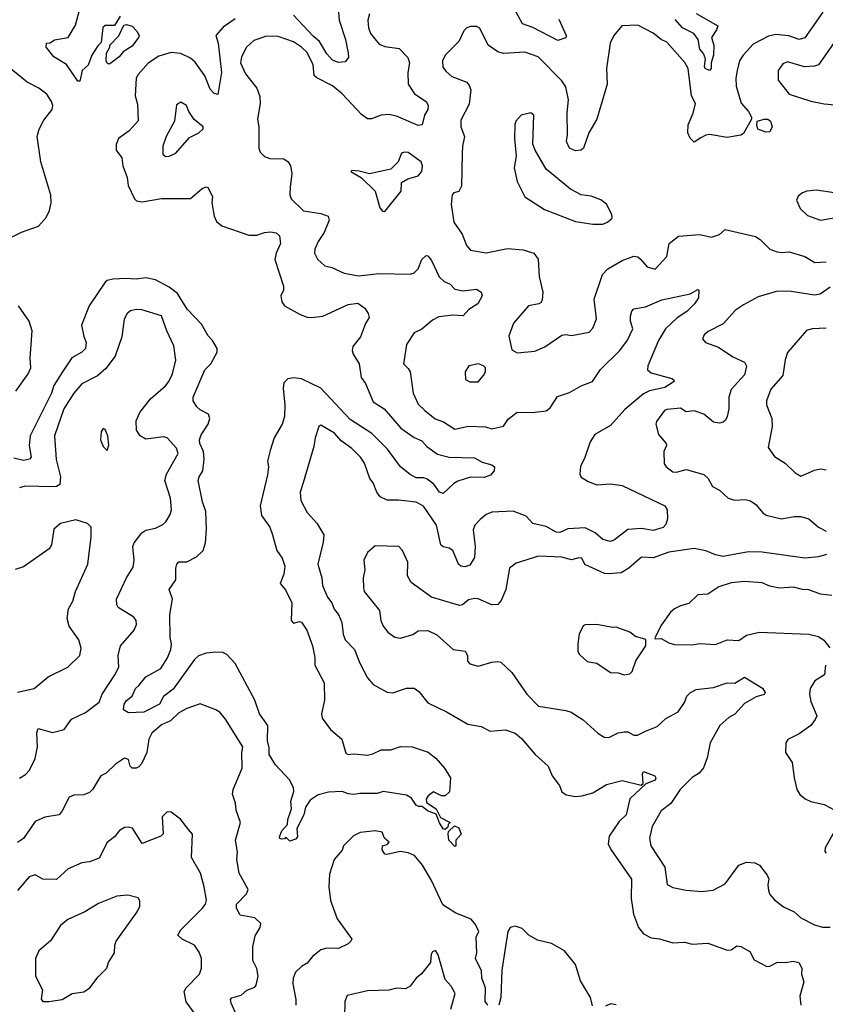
# Model space of a CAD drawing. Extents: x 1892934 to 2008621, y 567149 to 683290.
# Tile 118 of 256: x 1927166 to 1931310, y 631320 to 636387. Entities that reach past the tile are written whole.
import ezdxf

# ---------------------------------------------------------------- set-up
doc = ezdxf.new("R2010")
doc.units = 0

msp = doc.modelspace()

# ---------------------------------------------------------------- linework, layer by layer
at = {"layer": '0CON20XD'}
for points in [[(1927682.5, 636405), (1927653.6, 636356.4), (1927605, 636357.5), (1927593, 636347), (1927585, 636270), (1927567, 636253), (1927536.7, 636205), (1927517.5, 636152.5), (1927486.7, 636125), (1927475, 636070), (1927465, 636070), (1927405.7, 636155.7), (1927341.2, 636195), (1927302, 636245), (1927304.4, 636265.6), (1927321.7, 636268.3), (1927345, 636282.5), (1927415.7, 636294.3), (1927452.1, 636357.9), (1927472.7, 636435)], [(1928965, 636416), (1928957.5, 636385), (1928960.5, 636345), (1928971.1, 636315), (1929015, 636260), (1929045, 636248.2), (1929117.7, 636237.7), (1929161.8, 636191.8), (1929170.8, 636165), (1929162.9, 636115), (1929163.8, 636055), (1929196.9, 636005), (1929256, 635965), (1929266.8, 635946.8), (1929265.5, 635925), (1929248.5, 635895), (1929236.7, 635845), (1929215, 635842.9), (1929105, 635890.5), (1929065, 635899.4), (1929025.4, 635894.6), (1928975, 635875.7), (1928955, 635876), (1928925, 635898.6), (1928825, 636004.6), (1928775.6, 636045.6), (1928695, 636086.8), (1928680.2, 636100.2), (1928674.8, 636155), (1928645, 636217.3), (1928615.7, 636245.7), (1928575, 636272.7), (1928495, 636300.8), (1928435, 636301.8), (1928370.9, 636279.1), (1928332.7, 636245), (1928306.1, 636195), (1928301.3, 636165), (1928327.3, 636107.3), (1928386.2, 636035), (1928400.9, 635990.9), (1928402.1, 635955), (1928388.9, 635875), (1928395.6, 635835), (1928396.4, 635726.4), (1928403.3, 635705), (1928425, 635682.5), (1928452.7, 635672.7), (1928525, 635670.6), (1928547.1, 635655), (1928559.4, 635635), (1928566.2, 635595), (1928556.5, 635525), (1928555.8, 635485), (1928562.5, 635465), (1928625, 635403.1), (1928715, 635388.8), (1928752.5, 635375), (1928757.1, 635355), (1928731.7, 635291.7), (1928700.9, 635245), (1928684.4, 635205), (1928683.1, 635185), (1928697.5, 635155), (1928735, 635119.6), (1928770.8, 635110.8), (1928835, 635081.8), (1928909.2, 635069.2), (1929015, 635080.9), (1929175, 635076.7), (1929195.4, 635084.6), (1929215, 635104.3), (1929235, 635152), (1929256.4, 635173.6), (1929265, 635172), (1929285, 635148), (1929322.9, 635062.9), (1929350, 635040), (1929380.9, 635025), (1929405, 634999.5), (1929445, 634991.8), (1929515, 635000), (1929540, 634985), (1929544.2, 634965), (1929522.9, 634925), (1929475.7, 634895), (1929446.6, 634863.4), (1929395, 634865.9), (1929321.9, 634858.1), (1929289.5, 634840.5), (1929235, 634794.5), (1929195.4, 634774.6), (1929155.8, 634715), (1929147.9, 634657.9), (1929140, 634615), (1929165, 634592.5), (1929174.4, 634575), (1929190.5, 634465), (1929215, 634407.5), (1929250.6, 634375), (1929303.4, 634333.4), (1929346.8, 634316.8), (1929405, 634280.3), (1929475, 634295.5), (1929562, 634292), (1929595, 634281.6), (1929654.5, 634295), (1929678.3, 634331.7), (1929725, 634367.5), (1929804.3, 634365.7), (1929875, 634373.8), (1929895, 634390), (1929933, 634447), (1929995, 634468.2), (1930055, 634502.5), (1930111.9, 634525), (1930153.2, 634586.8), (1930253.3, 634685), (1930291.9, 634738.1), (1930320.5, 634795), (1930307.9, 634835), (1930308.7, 634861.3), (1930315, 634887.5), (1930325, 634898), (1930385, 634909.4), (1930468.8, 634945), (1930614.1, 634975.9), (1930655, 634997.5), (1930660, 634995), (1930657.5, 634955), (1930638, 634925), (1930598.1, 634885), (1930548.4, 634851.6), (1930488, 634795), (1930452.1, 634735), (1930396.5, 634605), (1930395.7, 634585), (1930415, 634569.1), (1930520, 634540), (1930530, 634535), (1930533.3, 634525), (1930485, 634493.8), (1930405, 634476.7), (1930375, 634461.2), (1930279.3, 634380.8), (1930205, 634298.5), (1930125, 634252.2), (1930100.4, 634215), (1930070.9, 634129.1), (1930050.7, 634089.3), (1930047.4, 634047.4), (1930055, 634033.1), (1930090.2, 634010.2), (1930135, 633993.8), (1930205, 633997.5), (1930265, 633990), (1930485, 633885.5), (1930496.6, 633865), (1930497.7, 633817.7), (1930490.3, 633789.7), (1930476.4, 633773.6), (1930425, 633757.9), (1930365, 633768.8), (1930295, 633763.1), (1930225, 633709.4), (1930205, 633701.1), (1930165, 633712), (1930125.5, 633745.5), (1930075, 633771.1), (1929985, 633767.1), (1929945, 633747.8), (1929925, 633749.4), (1929875, 633778.9), (1929805, 633794.6), (1929771.1, 633831.1), (1929705, 633857.5), (1929595, 633853.1), (1929565, 633840), (1929534.6, 633815.4), (1929507.5, 633785), (1929498.6, 633761.4), (1929508.9, 633675), (1929505, 633618.8), (1929480.7, 633579.3), (1929455, 633571.1), (1929434.5, 633574.5), (1929423.1, 633585), (1929393.3, 633655), (1929375, 633666.8), (1929343.9, 633673.9), (1929331.9, 633685), (1929309.2, 633785), (1929242.6, 633882.6), (1929205, 633903.6), (1929115, 633914.4), (1929055.6, 633914.4), (1929020.7, 633930.7), (1929002.5, 633955), (1928985, 634002.5), (1928967.5, 634025), (1928939.5, 634105), (1928919.5, 634135), (1928875, 634179.4), (1928819.4, 634219.4), (1928785, 634258.5), (1928715, 634300), (1928705, 634292.5), (1928685.8, 634235), (1928679.4, 634190.6), (1928623.9, 634003.9), (1928607.8, 633955), (1928612.7, 633912.7), (1928645, 633851.2), (1928693.8, 633795), (1928731.2, 633735), (1928727.7, 633697.7), (1928699.5, 633585), (1928720, 633515), (1928723.3, 633475), (1928750, 633415), (1928772.1, 633385), (1928783.6, 633353.6), (1928805, 633325.8), (1928823.5, 633285), (1928829.1, 633225), (1928840.8, 633195), (1928888.9, 633145), (1928915, 633076.2), (1928955, 632999.2), (1928985, 632966), (1929055.6, 632925.6), (1929085, 632923.5), (1929155, 632946), (1929195, 632947.5), (1929219.6, 632929.6), (1929265, 632870.6), (1929365, 632822.7), (1929472, 632762), (1929540, 632750), (1929585.8, 632725.8), (1929665, 632732.9), (1929714.6, 632714.6), (1929747.2, 632687.2), (1929818, 632605), (1929884.4, 632545), (1929905.5, 632495.5), (1929942, 632445), (1929955, 632413.3), (1929977.5, 632397.5), (1930025, 632388.5), (1930057.9, 632392.1), (1930115, 632408.6), (1930185, 632451.2), (1930265, 632471.1), (1930363.3, 632446.7), (1930373.3, 632456.7), (1930370, 632505), (1930375, 632517.5), (1930432.5, 632495), (1930438.8, 632485), (1930435, 632472.5), (1930386.4, 632453.6), (1930305, 632377.5), (1930285.3, 632295), (1930249.5, 632260.5), (1930198.1, 632185), (1930193.1, 632145), (1930206, 632116)], [(1928803.8, 636445), (1928808.7, 636385), (1928842.3, 636285), (1928855.6, 636214.4), (1928857.1, 636192.9), (1928840.7, 636169.3), (1928805, 636166), (1928775, 636178.6), (1928745, 636211.1), (1928708.1, 636275), (1928675, 636301.3), (1928575, 636409.5)], [(1931298.2, 636425), (1931205, 636293.3), (1931175, 636285.6), (1931123, 636303), (1931055, 636310.7), (1931017.7, 636302.3), (1930939.5, 636260.5), (1930888.2, 636205), (1930869.2, 636175), (1930857.3, 636125), (1930849.6, 636085), (1930850.8, 636045), (1930877.9, 635957.9), (1930914.2, 635915), (1930930, 635885), (1930930, 635875), (1930888.8, 635801.2), (1930875, 635792), (1930805, 635780.6), (1930714.5, 635795.5), (1930695, 635793.3), (1930670.5, 635779.5), (1930635, 635756.2), (1930615, 635776.2), (1930602.7, 635805), (1930605.3, 635845), (1930630, 635905), (1930642.7, 635955), (1930621.9, 635995), (1930604.2, 636135), (1930587.1, 636167.1), (1930495, 636270.7), (1930465, 636285.3), (1930425, 636317.5), (1930345, 636358.9), (1930263.3, 636355), (1930222, 636305), (1930203.8, 636266.2), (1930184.6, 636135), (1930188.5, 636055), (1930135.4, 635875), (1930093.1, 635805), (1930066.9, 635725), (1930055, 635715.7), (1930025, 635712.2), (1929994, 635725), (1929979.6, 635759.6), (1929983.6, 635795), (1929982.8, 635907.2), (1929989.7, 635975), (1929975, 636041.4), (1929955, 636072.2), (1929832.5, 636195), (1929765, 636219.7), (1929655, 636212.4), (1929625, 636221.1), (1929575.8, 636255.8), (1929533.2, 636343.2), (1929515, 636352.5), (1929485, 636352.5), (1929465.6, 636344.4), (1929450.9, 636329.1), (1929425.7, 636275), (1929354.4, 636205), (1929340, 636175), (1929342.6, 636142.6), (1929359.4, 636119.4), (1929388.8, 636095), (1929465.3, 636065.3), (1929478.7, 636048.7), (1929486.4, 636025), (1929477.4, 635952.6), (1929435, 635870), (1929435.6, 635835), (1929454.5, 635785), (1929442.9, 635735), (1929442.7, 635697.3)], [(1929939.5, 636389.5), (1929977.5, 636305), (1929975, 636293.8), (1929935, 636280), (1929805, 636345.9), (1929752.5, 636365), (1929707.2, 636447.2)], [(1930645, 636418.5), (1930756.7, 636355), (1930750.8, 636335), (1930724, 636295), (1930736.8, 636255), (1930735.4, 636205), (1930722.2, 636165), (1930723.1, 636135), (1930715, 636124.4), (1930692.7, 636135), (1930688.8, 636145), (1930693.3, 636185), (1930682.7, 636212.7), (1930664.7, 636235), (1930656.2, 636285), (1930634.2, 636315), (1930575, 636344.2), (1930538.5, 636388.5)], [(1927625, 636157.5), (1927615, 636162.5), (1927610, 636175), (1927612.5, 636215), (1927630, 636245), (1927630, 636255), (1927676.1, 636303.9), (1927700.7, 636359.3), (1927715, 636362.5), (1927745, 636353.3), (1927767.7, 636327.7), (1927780, 636305), (1927776.7, 636295), (1927745, 636250), (1927698.8, 636221.2), (1927676.7, 636195), (1927635, 636162.5), (1927625, 636157.5)], [(1928275, 636391.2), (1928212.4, 636347.6), (1928175.5, 636305), (1928186.5, 636266.5), (1928203.1, 636115), (1928185, 636001.2), (1928165, 636008.6), (1928145, 636029.4), (1928118, 636098), (1928068, 636168), (1928045, 636189.2), (1927995, 636212.1), (1927945, 636217.1), (1927880.9, 636199.1), (1927827.1, 636162.9), (1927775.7, 636105), (1927765.6, 636085), (1927760, 635995), (1927772.5, 635952.5), (1927774.4, 635865.6), (1927729.2, 635815), (1927674.4, 635775), (1927661.5, 635745), (1927662.5, 635715), (1927691.2, 635675), (1927696.9, 635635), (1927719.1, 635575), (1927723, 635533), (1927756, 635465), (1927766.2, 635455), (1927795, 635448.8), (1927895, 635466.2), (1928045, 635467.3), (1928105, 635518.6), (1928125, 635526.7), (1928133.8, 635523.8), (1928157.1, 635477.1), (1928154.6, 635445), (1928165.6, 635375), (1928178.7, 635348.7), (1928206.4, 635326.4), (1928345, 635278.6), (1928385, 635278), (1928425, 635291.4), (1928455.6, 635294.4), (1928485, 635290.5), (1928501.5, 635275), (1928508.2, 635235), (1928484.5, 635185), (1928477.9, 635152.1), (1928522.5, 635015), (1928522.2, 634995), (1928510, 634965), (1928514.2, 634935), (1928528, 634915), (1928609.3, 634869.3), (1928645, 634855.6), (1928665, 634854.5), (1928725, 634861.5), (1928855, 634920.6), (1928905, 634928), (1928941.7, 634901.7), (1928958, 634875), (1928963.8, 634855), (1928945, 634822.5), (1928919.5, 634755), (1928880, 634705), (1928876.7, 634685), (1928881.5, 634665), (1928911.8, 634615), (1928923.2, 634545), (1928945, 634514.2), (1928985, 634420.9), (1929040.4, 634385), (1929127.1, 634285), (1929195, 634236.2), (1929235, 634220), (1929261.1, 634191.1), (1929315, 634150.4), (1929375, 634135.5), (1929505, 634131.9), (1929545, 634109.2), (1929595, 634096.7), (1929607.5, 634085), (1929606.7, 634065), (1929587.7, 634042.3), (1929555, 634031.4), (1929485, 634033.1), (1929418.9, 634011.1), (1929399.7, 634000.3), (1929345, 633948.8), (1929325, 633955.8), (1929297, 633997), (1929262.3, 634022.3), (1929245, 634029.3), (1929205, 634029.2), (1929175, 634046.2), (1929125, 634085.6), (1929057.1, 634177.1), (1928976.9, 634256.9), (1928865, 634329.2), (1928715, 634490.8), (1928615, 634538.8), (1928575, 634544.4), (1928545, 634537.8), (1928525, 634517.5), (1928521.2, 634488.8), (1928529.5, 634405), (1928527.8, 634345), (1928515.4, 634305), (1928475.5, 634235), (1928455, 634170), (1928440.5, 634115), (1928445.5, 634085), (1928440.9, 634045), (1928402.7, 633885), (1928409.2, 633835), (1928452.5, 633775), (1928466.5, 633735), (1928489.1, 633655), (1928515.5, 633615), (1928530, 633575), (1928525, 633532.5), (1928505.8, 633485), (1928533.5, 633453.5), (1928565.4, 633385), (1928562.5, 633295), (1928575, 633281.5), (1928605, 633290), (1928615, 633286.9), (1928643.3, 633245), (1928671.4, 633165), (1928683.4, 633105), (1928684.6, 633065), (1928732.7, 632975), (1928734.2, 632885), (1928719.2, 632815), (1928721.9, 632791.9), (1928765, 632733.8), (1928823.6, 632683.6), (1928842.7, 632612.7), (1928855, 632606.2), (1928885, 632609.2), (1928955, 632601.9), (1928982, 632608), (1929025, 632630), (1929075, 632630), (1929125, 632645.7), (1929184.5, 632645.5), (1929267.2, 632617.2), (1929307.2, 632587.2), (1929350.6, 632535), (1929381.2, 632485), (1929376.4, 632413.6), (1929355, 632392.5), (1929335, 632392.5), (1929295, 632412.5), (1929267, 632393), (1929257.5, 632375), (1929258.3, 632358.3), (1929307.5, 632325), (1929331.2, 632281.2), (1929380, 632255), (1929370, 632245), (1929368.3, 632231.7), (1929355, 632220), (1929345, 632222.5), (1929325, 632253.3), (1929308.3, 632298.3), (1929263.3, 632315), (1929237, 632337), (1929217, 632337), (1929205, 632343.8), (1929181.2, 632381.2), (1929155.7, 632395.7), (1929035, 632415.5), (1929005, 632404.6), (1928915, 632404.5), (1928885, 632398.7), (1928855, 632402.5), (1928825, 632414.7), (1928755, 632412), (1928701.6, 632398.4), (1928660, 632370), (1928635.5, 632335), (1928627.3, 632295), (1928590.8, 632225), (1928595, 632182.5), (1928585, 632168.8), (1928555, 632160), (1928535, 632180), (1928528.3, 632171.7), (1928515, 632170), (1928503.6, 632173.6), (1928501.7, 632181.7), (1928515, 632212.5), (1928543.3, 632245), (1928545, 632270), (1928564.4, 632325)], [(1931387.8, 636315), (1931275, 636153.9), (1931255, 636146.9), (1931203.4, 636143.4), (1931115, 636170), (1931091.2, 636158.8), (1931067.5, 636125), (1931068, 636075), (1931125, 636004.2), (1931235, 635968.1), (1931305, 635952.9), (1931395, 635944.3)], [(1927065, 635237.8), (1927175, 635292.5), (1927262, 635325), (1927301.1, 635368.9), (1927318.6, 635405), (1927327.9, 635445), (1927325.5, 635484.5), (1927274.8, 635655), (1927255.6, 635785), (1927266.3, 635823.7), (1927289.6, 635870.4), (1927332.9, 635925), (1927335.6, 635945), (1927329.4, 635965), (1927305, 636002.9), (1927265, 636034.4), (1927205, 636064.5), (1927122.6, 636132.6)], [(1927915, 635682), (1927935, 635683.8), (1927969.7, 635700.3), (1928039.7, 635780.3), (1928086.7, 635805), (1928110, 635825), (1928110, 635835), (1928063.7, 635873.7), (1928035.7, 635915), (1928023.3, 635945), (1927995, 635962.5), (1927972.3, 635947.7), (1927961.9, 635865), (1927918.9, 635785), (1927902.5, 635735), (1927902.5, 635695), (1927915, 635682)], [(1930115, 635334), (1930165, 635334.2), (1930190, 635345), (1930213.3, 635365), (1930211.2, 635385), (1930185, 635437.5), (1930155, 635460), (1930105, 635478.6), (1930055, 635485.6), (1930000, 635515), (1929875, 635618), (1929817.1, 635715), (1929805.7, 635745.7), (1929810, 635895), (1929795, 635906.7), (1929745, 635896.2), (1929718.8, 635865), (1929713, 635847), (1929710.8, 635775), (1929720, 635685), (1929709.2, 635625), (1929724.2, 635554.2), (1929764, 635475), (1929865, 635409.2), (1930025, 635348), (1930115, 635334)], [(1931005, 635807.5), (1930963.6, 635823.6), (1930957.5, 635845), (1930960, 635865), (1930995, 635875.6), (1931015, 635874), (1931028, 635865), (1931036.7, 635835), (1931025, 635810), (1931005, 635807.5)], [(1929045, 635400), (1929128, 635505), (1929130.7, 635549.3), (1929162.3, 635567.7), (1929215, 635582.5), (1929233.9, 635606.1), (1929237.5, 635635), (1929231.2, 635655), (1929165, 635703.3), (1929144.5, 635705.5), (1929130.3, 635699.7), (1929112, 635655), (1929075, 635618), (1928965, 635593.3), (1928913, 635607), (1928875, 635610), (1928870, 635605), (1928925, 635573.3), (1928993.8, 635505), (1929019.3, 635419.3), (1929031.7, 635401.7), (1929045, 635400)], [(1929442.7, 635697.3), (1929439.4, 635530.6), (1929425, 635502.5), (1929400, 635495), (1929390, 635485), (1929385.8, 635435), (1929398.6, 635345), (1929442.2, 635282.2), (1929463.9, 635223.9), (1929485, 635200.6), (1929565, 635187.8), (1929675, 635209.6), (1929755, 635202.3), (1929810.8, 635185), (1929832.2, 635155), (1929838.9, 635065), (1929856.9, 634985), (1929853.8, 634945), (1929848, 634932), (1929835.9, 634924.1), (1929783.3, 634915), (1929706.9, 634825), (1929681.3, 634758.7), (1929697.9, 634687.9), (1929725, 634672.9), (1929815, 634680.6), (1929867.3, 634702.7), (1929955, 634762.5), (1929975, 634766), (1930005, 634760.8), (1930032.7, 634767.3), (1930095, 634778), (1930115, 634800), (1930133.2, 634846.8), (1930121.8, 634948.2), (1930163.8, 635075), (1930190.6, 635105), (1930265, 635148.2), (1930325, 635170), (1930345, 635165.8), (1930360, 635155), (1930393.3, 635115), (1930435, 635103.3), (1930495, 635168.8), (1930507.7, 635235), (1930555, 635272.1), (1930665, 635280.7), (1930725, 635267.7), (1930765, 635280.7), (1930795, 635306.8), (1930951.1, 635271.1), (1930975, 635256), (1931025.6, 635205.6), (1931062.8, 635192.8), (1931085, 635188.5), (1931125, 635192.7), (1931205, 635167.5), (1931257, 635137), (1931315, 635140)], [(1931192.5, 635495), (1931170.7, 635479.3), (1931161.2, 635458.8), (1931180, 635415), (1931219.1, 635379.1), (1931285, 635355.7), (1931385, 635371.8)], [(1931355, 635496), (1931265, 635510), (1931215, 635504), (1931192.5, 635495)], [(1928564.4, 632325), (1928561.1, 632365), (1928575.5, 632414.5), (1928574.2, 632435), (1928553.8, 632475), (1928482.1, 632552.1), (1928449.2, 632605), (1928449.5, 632639.5), (1928440, 632675), (1928442.5, 632755), (1928399.6, 632815), (1928375.4, 632885), (1928273.7, 633073.7), (1928230.6, 633120.6), (1928210.8, 633130.8), (1928175, 633132.6), (1928125, 633127.3), (1928085, 633113.6), (1928065.2, 633094.8), (1927955, 632941.8), (1927905.6, 632904.4), (1927885.3, 632865), (1927805, 632822.5), (1927725, 632820), (1927700, 632835), (1927703.8, 632863.8), (1927715, 632883.3), (1927744.5, 632905.5), (1927762.3, 632945), (1927779.5, 632960.5), (1927815, 633005.3), (1927891.3, 633048.7), (1927926.6, 633103.4), (1927942.5, 633145), (1927947.5, 633175), (1927939.5, 633205), (1927937.8, 633325), (1927951.9, 633405), (1927934.1, 633454.1), (1927969.1, 633505), (1927968.4, 633565), (1927973.9, 633585), (1927985, 633597.6), (1928025, 633597.5), (1928075, 633623.4), (1928109.3, 633655), (1928122, 633695), (1928127.1, 633765), (1928122.5, 633855), (1928105.9, 633905.9), (1928083.8, 634015), (1928089.1, 634035), (1928108.7, 634065), (1928114.4, 634125), (1928110.5, 634165), (1928093, 634205), (1928091.1, 634225), (1928099.3, 634250.7), (1928135.7, 634305), (1928144.5, 634335), (1928136.7, 634356.7), (1928095, 634378.9), (1928076.7, 634395), (1928058, 634425), (1928058.6, 634445), (1928118.8, 634585), (1928148.9, 634615), (1928182, 634675), (1928182, 634695), (1928157.8, 634735), (1928135, 634759.4), (1928100.4, 634820.4), (1928027.5, 634897.5), (1927977.1, 634977.1), (1927935, 635010.2), (1927865, 635047.6), (1927815, 635057.5), (1927765, 635051.1), (1927714.1, 635054.1), (1927645, 635050.9), (1927615.4, 635044.6), (1927605, 635035.7), (1927522.7, 634915), (1927482.9, 634815), (1927495, 634756.7), (1927508.5, 634725), (1927504.3, 634695), (1927486, 634675), (1927434.1, 634645.9), (1927386.4, 634575), (1927341.6, 634505), (1927329, 634465), (1927220.4, 634245), (1927214.7, 634195), (1927224.4, 634135.6), (1927216.2, 634125), (1927185, 634118.8), (1927135, 634130.8)], [(1931335, 635010), (1931283.8, 634975), (1931255, 634969.1), (1931135, 634988.6), (1931065, 634989.6), (1930965, 634960.5), (1930890.1, 634919.9), (1930847.8, 634892.2), (1930785, 634822.1), (1930707.3, 634782.7), (1930686.2, 634765), (1930678.8, 634745), (1930693.3, 634725), (1930760.7, 634700.7), (1930835, 634651.1), (1930894, 634625), (1930904.1, 634604.1), (1930895, 634558.8), (1930826.4, 634483.6), (1930814.7, 634445), (1930814.6, 634385), (1930805.4, 634344.6), (1930796.9, 634325), (1930784, 634315), (1930765, 634310), (1930734.7, 634314.7), (1930685, 634357.1), (1930635, 634373.5), (1930595, 634368.2), (1930565, 634387.3), (1930495, 634381.2), (1930482.9, 634375), (1930441.4, 634318.6), (1930437.8, 634305), (1930451.7, 634251.7), (1930492, 634205), (1930493.8, 634195), (1930480, 634165), (1930481.2, 634101.2), (1930491.2, 634085), (1930525, 634060), (1930545, 634058.1), (1930595, 634071.9), (1930685.6, 634045.6), (1930708, 634025), (1930729.2, 633985), (1930765, 633966.2), (1930810.5, 633925), (1930845, 633914.1), (1930897.3, 633917.3), (1930925, 633911.1), (1930952.7, 633892.7), (1930988.2, 633848.2), (1931006.3, 633836.3), (1931085, 633818.9), (1931150.8, 633830.8), (1931185, 633829.5), (1931225, 633818.6), (1931275, 633775.8), (1931314.1, 633754.1)], [(1927145.2, 634474.8), (1927208.8, 634565), (1927222.5, 634595), (1927219, 634645), (1927230, 634785), (1927214.6, 634834.6), (1927159.2, 634915)], [(1927165, 632483.6), (1927195, 632502.1), (1927215.6, 632525), (1927245.4, 632585), (1927257.1, 632645), (1927254, 632716), (1927261.1, 632738.9), (1927335, 632719.1), (1927395, 632734.3), (1927432.3, 632787.7), (1927505, 632822.1), (1927574.4, 632875), (1927590, 632915), (1927654.4, 633015), (1927675.7, 633055), (1927673.1, 633115), (1927684.4, 633165), (1927754.3, 633245), (1927767.5, 633275), (1927764.2, 633295), (1927752.2, 633312.2), (1927672.6, 633362.6), (1927665.7, 633375.7), (1927663.5, 633405), (1927714.7, 633515.3), (1927750, 633570), (1927754.5, 633605), (1927747.8, 633675), (1927755.4, 633694.6), (1927793.3, 633746.7), (1927815, 633760), (1927865, 633770), (1927901.7, 633788.3), (1927918, 633802), (1927940.2, 633839.8), (1927946.2, 633865), (1927941.2, 633925), (1927912.9, 634015), (1927921.8, 634048.3), (1927981.5, 634155), (1927972.2, 634182.2), (1927925, 634235.6), (1927905, 634240), (1927815, 634227.8), (1927785, 634245.6), (1927767.3, 634275), (1927765, 634322.5), (1927783.5, 634365), (1927838.5, 634435), (1927915, 634501.8), (1927933.6, 634525), (1927952.3, 634565), (1927969.5, 634635), (1927958.3, 634708.3), (1927922.2, 634785), (1927895, 634862.5), (1927793.4, 634893.4), (1927765, 634895.5), (1927735, 634888.5), (1927717.8, 634875), (1927703.1, 634845), (1927691.5, 634755), (1927657.5, 634655), (1927608.8, 634591.2), (1927566.1, 634553.9), (1927485, 634512.7), (1927444.4, 634465.6), (1927393.4, 634385), (1927344.6, 634244.6), (1927352.9, 634122.9), (1927376.4, 634035), (1927372, 633995), (1927355.4, 633984.6), (1927337, 633983), (1927194.6, 633985.4), (1927165, 633977.8)], [(1931315, 634798.5), (1931243.4, 634796.6), (1931213, 634787), (1931115.5, 634674.5), (1931103.4, 634636.6), (1931092.2, 634555), (1931030.6, 634485), (1931007.5, 634425), (1931007.5, 634405), (1931034.5, 634335), (1931036.9, 634293.1), (1931016.2, 634185), (1931048.9, 634138.9), (1931104, 634105), (1931155, 634054.4), (1931185, 634037.1), (1931255, 634068.2), (1931285.4, 634074.6), (1931315, 634070.4)], [(1929482.3, 634522.3), (1929525, 634523.3), (1929551.2, 634555), (1929561.2, 634575), (1929561.2, 634595), (1929552.5, 634605), (1929525.8, 634615.8), (1929476.7, 634605), (1929458, 634575), (1929460, 634535), (1929482.3, 634522.3)], [(1927615, 634170), (1927623.6, 634196.4), (1927618.6, 634245), (1927605, 634277.5), (1927595, 634282.5), (1927584.2, 634265), (1927582, 634225), (1927595, 634190), (1927615, 634170)], [(1927154.2, 632925.8), (1927240.8, 632945), (1927313.1, 633005), (1927414, 633055), (1927474.6, 633115.4), (1927481.7, 633151.7), (1927470.8, 633195), (1927420, 633265), (1927410, 633305), (1927416.9, 633355), (1927439.5, 633395), (1927453.3, 633445), (1927516.9, 633585), (1927534.3, 633725), (1927533.8, 633775), (1927515, 633793.8), (1927455, 633812.5), (1927375.7, 633794.3), (1927341.2, 633765), (1927330, 633685), (1927317, 633663), (1927185, 633571.4), (1927141.8, 633558.2)], [(1931315.8, 633635), (1931275, 633621.8), (1931205, 633616.2), (1930985, 633645.8), (1930915, 633648.9), (1930785, 633624.8), (1930745, 633633.3), (1930695, 633653.9), (1930635, 633665.2), (1930505, 633646.7), (1930425, 633617.5), (1930365, 633621.4), (1930300, 633565), (1930259.3, 633540.8), (1930195, 633534.3), (1930175, 633536.2), (1930073.3, 633583.3), (1930058, 633615), (1930042.2, 633617.8), (1930005, 633607.3), (1929955, 633620.8), (1929835, 633626.5), (1929720.3, 633589.7), (1929686.2, 633563.8), (1929667.1, 633455), (1929642.7, 633397.3), (1929625, 633376.7), (1929595, 633375.8), (1929525, 633406.2), (1929505, 633408.8), (1929475, 633400.8), (1929444.1, 633375.9), (1929427.7, 633372.3), (1929284.5, 633414.5), (1929180.3, 633490.3), (1929160, 633525), (1929162.5, 633595), (1929134.3, 633655), (1929116.2, 633675), (1928995, 633680), (1928955, 633644.2), (1928935.8, 633605), (1928941.2, 633555), (1928932.5, 633515), (1928934.4, 633464.4), (1928938.6, 633445), (1929016.4, 633346.4), (1929024.3, 633295), (1929035.6, 633265), (1929059.4, 633235), (1929095, 633208.5), (1929125, 633204.5), (1929187.6, 633222.4), (1929215, 633241.9), (1929265, 633243.3), (1929311.4, 633221.4), (1929395, 633145.6), (1929457.3, 633137.3), (1929470, 633115), (1929470, 633085), (1929481.4, 633071.4), (1929525, 633060), (1929595, 633080.4), (1929625, 633084.6), (1929640.5, 633080.5), (1929698.1, 633028.1), (1929774.3, 632915), (1929835, 632854.2), (1929975, 632832.2), (1930002.7, 632822.7), (1930065, 632783.8), (1930140.6, 632715), (1930172, 632695), (1930196.9, 632693.1), (1930245, 632716.7), (1930275, 632722.5), (1930295, 632721.2), (1930324.3, 632704.3), (1930344.4, 632704.4), (1930384.4, 632725.6), (1930445, 632750), (1930489.1, 632790.9), (1930552.7, 632825), (1930586.6, 632873.4), (1930598.1, 632905), (1930617.5, 632925), (1930645, 632939.1), (1930735, 632949.4), (1930805, 632973.6), (1930845, 632972.5), (1930895, 633003.3), (1930987.3, 632947.3), (1931001.2, 632925), (1930995, 632913.8), (1930955, 632901.9), (1930895, 632867.3), (1930845, 632812.2), (1930814.2, 632795.8), (1930767.8, 632755), (1930717.3, 632665), (1930702, 632588), (1930682.7, 632537.3), (1930660.9, 632509.1), (1930625, 632486.7), (1930564.3, 632425), (1930515, 632352.9), (1930465.5, 632315), (1930418.9, 632235), (1930405.6, 632175), (1930412.9, 632135), (1930484.3, 632025), (1930496.9, 631936.9), (1930525, 631921.2), (1930595, 631906.7), (1930675, 631900), (1930732.8, 631907.2), (1930795, 631939.2), (1930864.7, 632035.3), (1930905, 632051.2), (1930948, 632048), (1930971.8, 632035), (1931011.1, 631985), (1931018.9, 631965), (1931014.4, 631935), (1931018.1, 631905), (1931025.6, 631885.6), (1931048.3, 631858.3), (1931095, 631821.9), (1931150, 631795), (1931183.8, 631765), (1931255, 631729.2), (1931295, 631717.5), (1931335, 631717.5)], [(1931344.4, 633424.4), (1931285, 633430), (1931225, 633452.5), (1931193.6, 633453.6), (1931145.9, 633465.9), (1931075, 633461.2), (1931025, 633471.2), (1930985, 633488), (1930895, 633496), (1930825, 633489.2), (1930762.3, 633467.7), (1930705, 633430.8), (1930655, 633427.8), (1930607.6, 633382.4), (1930565, 633371.2), (1930535, 633355.7), (1930513, 633337), (1930466.8, 633273.2), (1930432.5, 633205), (1930435, 633200), (1930465, 633202.5), (1930505, 633179.2), (1930535, 633171.4), (1930625, 633170), (1930665, 633177.1), (1930745, 633171.2), (1930805.8, 633195.8), (1930865, 633191.2), (1930905, 633220), (1930970, 633235), (1931225, 633224.6), (1931275, 633211.8), (1931303.2, 633193.2), (1931333.8, 633155)], [(1930276.1, 633016.1), (1930305, 633020), (1930316.8, 633033.2), (1930335, 633087.5), (1930386.2, 633165), (1930386.4, 633196.4), (1930333.2, 633213.2), (1930304.2, 633234.2), (1930235, 633260.8), (1930215, 633259.2), (1930135, 633273.8), (1930075, 633272.5), (1930065, 633267.5), (1930043.3, 633225), (1930036.2, 633175), (1930036.2, 633135), (1930045, 633120), (1930085, 633083.3), (1930135, 633076), (1930205, 633028), (1930245, 633026.2), (1930276.1, 633016.1)], [(1931311.2, 633065), (1931305.7, 633015), (1931255.6, 632985), (1931231.9, 632945), (1931228.6, 632915), (1931235, 632877.5), (1931266, 632805), (1931258.8, 632785), (1931235.8, 632754.2), (1931175, 632711.2), (1931116.8, 632683.2), (1931106.7, 632665), (1931105.3, 632615), (1931139.4, 632565), (1931149.2, 632485), (1931164.3, 632425), (1931179.2, 632399.2), (1931207.2, 632377.2), (1931235, 632363.3), (1931305, 632348.2), (1931355, 632320.6)], [(1928276.2, 631276.2), (1928253.2, 631325), (1928250, 631345), (1928256.4, 631353.6), (1928305, 631367.1), (1928335, 631392.5), (1928375, 631408.5), (1928382.2, 631417.8), (1928391.9, 631465), (1928385, 631504), (1928364.6, 631545), (1928364.6, 631615), (1928377.8, 631672.2), (1928402.5, 631715), (1928406.7, 631735), (1928375, 631765.4), (1928299.3, 631779.2), (1928280.9, 631815), (1928281.1, 631835), (1928331.9, 631888.1), (1928341.4, 631911.4), (1928294.6, 631995), (1928282.9, 632065), (1928286, 632105), (1928275.8, 632165), (1928301.2, 632255), (1928278.8, 632318.8), (1928275.5, 632355), (1928260.9, 632400.9), (1928264.6, 632425.4), (1928309.5, 632535), (1928308.2, 632615), (1928314.2, 632645), (1928225, 632787.5), (1928195, 632822.9), (1928175.4, 632835.4), (1928095, 632866.2), (1928025, 632841.9), (1927985, 632820), (1927941.8, 632778.2), (1927895, 632757.3), (1927845.6, 632715), (1927830.5, 632685), (1927819.6, 632615), (1927792.4, 632557.6), (1927778.3, 632541.7), (1927765, 632534.6), (1927744, 632535), (1927734.3, 632545), (1927725, 632578.8), (1927705, 632587.1), (1927658, 632555), (1927610.7, 632509.3), (1927583.1, 632495), (1927564.7, 632465), (1927542.7, 632427.3), (1927525, 632409.6), (1927495, 632398.2), (1927445, 632395.4), (1927420.8, 632385), (1927384.7, 632315.3), (1927368, 632295), (1927295, 632283.6), (1927245, 632260), (1927185, 632173.1), (1927155, 632152.1)], [(1928065.5, 631275), (1928022, 631332), (1928012.5, 631385), (1928021.4, 631405), (1928090.6, 631475), (1928100.6, 631505), (1928101.4, 631555), (1928088.9, 631588.9), (1928065.8, 631625), (1928002, 631655), (1927980, 631675), (1927995, 631702.9), (1928105, 631812.9), (1928121.1, 631835), (1928126.7, 631855), (1928115.5, 631925), (1928095.6, 631995), (1928048.8, 632075), (1928054.3, 632195), (1928035, 632220), (1927993, 632273), (1927945, 632308.8), (1927925, 632310), (1927898.8, 632285), (1927903.6, 632196.4), (1927892.5, 632185), (1927795, 632148), (1927745.5, 632225.5), (1927725, 632232), (1927705, 632230), (1927678.8, 632215), (1927655, 632183.8), (1927615, 632152.5), (1927575, 632072), (1927525, 632052.9), (1927485, 632048), (1927415, 632017.5), (1927355, 631961.4), (1927285, 631963.5), (1927245, 631986.7), (1927214.7, 631975.3), (1927155, 631905.8)], [(1929574.4, 631315), (1929560.4, 631335), (1929562.3, 631405), (1929543.1, 631455), (1929542, 631492), (1929510.8, 631555), (1929517.5, 631585), (1929514.6, 631665), (1929528, 631695), (1929511.3, 631731.3), (1929488.2, 631758.2), (1929431.1, 631781.1), (1929408.9, 631788.9), (1929342.5, 631832.5), (1929285, 631956.7), (1929237.5, 632035), (1929196.2, 632085), (1929165, 632099.2), (1929123.9, 632106.1), (1929055, 632090), (1929045, 632093.3), (1929030, 632115), (1929032.5, 632135), (1929057, 632143), (1929066.7, 632155), (1929042.5, 632175), (1929030, 632205), (1928995, 632212.5), (1928916.6, 632203.4), (1928883.1, 632186.9), (1928831.2, 632135), (1928825, 632113.3), (1928783.3, 632065), (1928760.3, 631989.7), (1928756.9, 631925), (1928764.6, 631854.6), (1928799.4, 631759.4), (1928868, 631665), (1928873.8, 631655), (1928870, 631645), (1928855, 631630.8), (1928805, 631606.5), (1928745, 631608.5), (1928715, 631600.4), (1928671.8, 631565), (1928645, 631531.8), (1928615.8, 631514.2), (1928584.1, 631485), (1928572.3, 631455), (1928570.7, 631425), (1928586.1, 631345), (1928585.5, 631315)], [(1929405, 632132.5), (1929373.3, 632165), (1929370, 632195), (1929371.7, 632208.3), (1929402.5, 632237.5), (1929425, 632227.5), (1929437.5, 632195), (1929410, 632165), (1929410, 632135), (1929405, 632132.5)], [(1931365, 632222.5), (1931310, 632125), (1931307, 632107), (1931315, 632097.5)], [(1930206, 632116), (1930313.4, 631963.4), (1930311.9, 631865), (1930323.4, 631783.4), (1930348.7, 631715), (1930375, 631682.5), (1930415, 631661.8), (1930456.8, 631656.8), (1930525, 631636.2), (1930585, 631639.5), (1930625, 631630), (1930705, 631634.4), (1930805, 631599.2), (1930825, 631600.8), (1930855, 631620), (1930875, 631618), (1930921.5, 631591.5), (1930945, 631548.8), (1931010, 631515), (1931025, 631516), (1931065, 631537.1), (1931105, 631535.7), (1931145, 631542.5), (1931173.3, 631535), (1931190, 631505), (1931187.5, 631475), (1931200, 631435), (1931178.6, 631361.4), (1931183.8, 631315)], [(1927315, 631333.8), (1927385, 631344), (1927435, 631376), (1927495.6, 631384.4), (1927526.2, 631403.8), (1927569.1, 631460.9), (1927613.3, 631505), (1927623.3, 631535), (1927654.2, 631585), (1927655.7, 631625), (1927662.9, 631645), (1927770.6, 631795), (1927783.8, 631825), (1927783, 631853), (1927775, 631867.5), (1927721.7, 631881.7), (1927665, 631875.6), (1927570.7, 631839.3), (1927501.2, 631795), (1927413.9, 631756.1), (1927375.7, 631725), (1927323.4, 631646.6), (1927264.6, 631595.4), (1927247.3, 631555), (1927246.7, 631465), (1927283.8, 631395), (1927276.1, 631346.1), (1927285, 631333.8), (1927315, 631333.8)], [(1930112.1, 631312.1), (1930102.5, 631355), (1930051.4, 631441.4), (1930025.8, 631525), (1929968, 631595), (1929902.1, 631632.1), (1929830.4, 631650.4), (1929785, 631675.8), (1929750.2, 631710.2), (1929715, 631721.5), (1929688.6, 631715), (1929677.1, 631695), (1929646.2, 631495), (1929641.5, 631355), (1929631.1, 631315)], [(1929383.8, 631295), (1929405.8, 631375), (1929385, 631412.5), (1929355, 631447.5), (1929318.5, 631575), (1929305, 631596), (1929290, 631590), (1929282.5, 631577.5), (1929278.8, 631535), (1929233.2, 631476.8), (1929206.2, 631455), (1929175, 631413.3), (1929151.2, 631398.8), (1929105, 631402.7), (1929065, 631392.7), (1928955, 631389.7), (1928851.2, 631365), (1928839.2, 631335), (1928836.9, 631255)], [(1930235, 631317.1), (1930205, 631321.9), (1930180, 631310)]]:
    msp.add_lwpolyline(points, dxfattribs=at)

doc.saveas('drawing.dxf')
